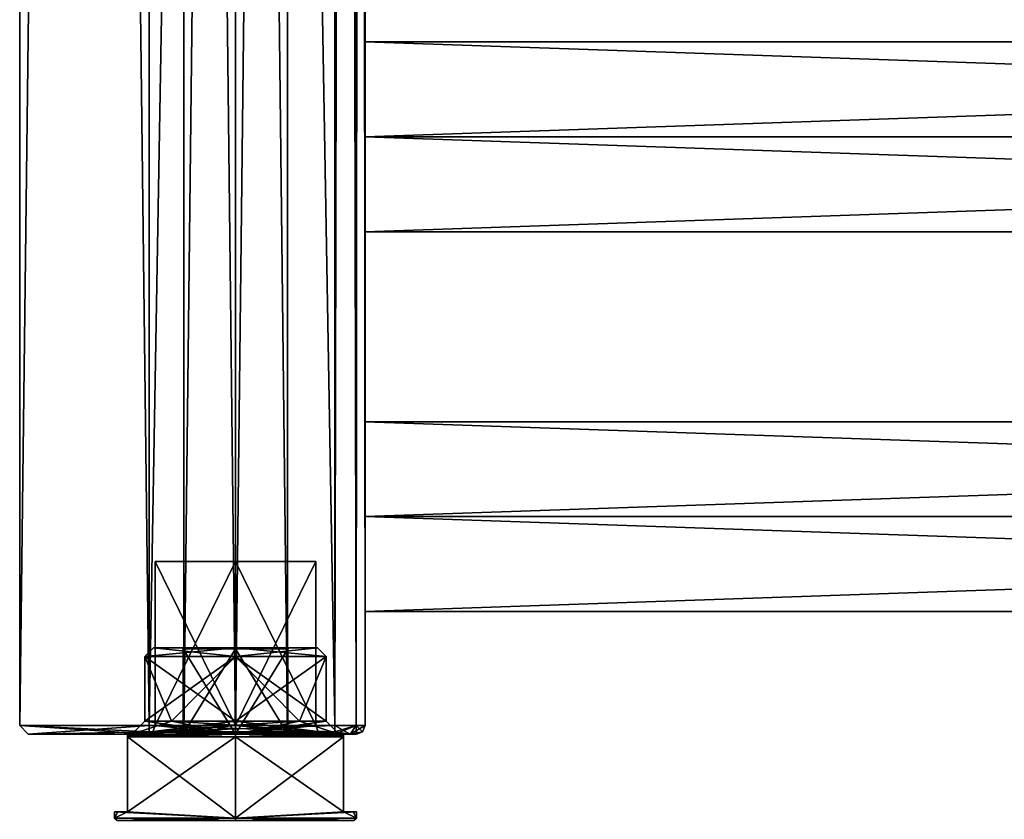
# Model space of a CAD drawing. Extents: x -200 to 200, y -702 to 625.
# Tile 79 of 256: x -200 to -86, y -629 to -536. Entities that reach past the tile are written whole.
import ezdxf

# ---------------------------------------------------------------- set-up
doc = ezdxf.new("R2010")
doc.units = 0
doc.header["$LTSCALE"] = 4.479492
for name, color, linetype in [('5254', 7, 'CONTINUOUS'), ('5255', 7, 'CONTINUOUS'), ('5265', 7, 'CONTINUOUS'), ('5266', 7, 'CONTINUOUS'), ('5267', 7, 'CONTINUOUS'), ('5272', 7, 'CONTINUOUS'), ('5273', 7, 'CONTINUOUS'), ('5274', 7, 'CONTINUOUS'), ('5275', 7, 'CONTINUOUS'), ('5276', 7, 'CONTINUOUS'), ('5277', 7, 'CONTINUOUS'), ('5278', 7, 'CONTINUOUS'), ('5293', 7, 'CONTINUOUS'), ('5294', 7, 'CONTINUOUS'), ('5296', 7, 'CONTINUOUS'), ('5297', 7, 'CONTINUOUS'), ('5320', 7, 'CONTINUOUS'), ('5321', 7, 'CONTINUOUS'), ('5322', 7, 'CONTINUOUS'), ('5323', 7, 'CONTINUOUS'), ('5324', 7, 'CONTINUOUS'), ('5325', 7, 'CONTINUOUS'), ('5326', 7, 'CONTINUOUS'), ('5327', 7, 'CONTINUOUS'), ('863', 7, 'CONTINUOUS'), ('864', 7, 'CONTINUOUS'), ('865', 7, 'CONTINUOUS'), ('866', 7, 'CONTINUOUS'), ('867', 7, 'CONTINUOUS'), ('868', 7, 'CONTINUOUS'), ('905', 7, 'CONTINUOUS'), ('906', 7, 'CONTINUOUS'), ('908', 7, 'CONTINUOUS'), ('909', 7, 'CONTINUOUS'), ('910', 7, 'CONTINUOUS'), ('914', 7, 'CONTINUOUS'), ('915', 7, 'CONTINUOUS'), ('916', 7, 'CONTINUOUS'), ('920', 7, 'CONTINUOUS'), ('921', 7, 'CONTINUOUS'), ('922', 7, 'CONTINUOUS'), ('943', 7, 'CONTINUOUS'), ('944', 7, 'CONTINUOUS'), ('945', 7, 'CONTINUOUS'), ('949', 7, 'CONTINUOUS'), ('950', 7, 'CONTINUOUS')]:
    doc.layers.add(name, color=color, linetype=linetype)

msp = doc.modelspace()

# ---------------------------------------------------------------- linework, layer by layer
at = {"layer": '5254', "linetype": 'CONTINUOUS'}
for points in [[(-185.5, -617.7), (-175, -610.2, -10.5), (-182.42, -617.7, -7.42), (-185.5, -617.7)], [(-185.5, -610.2), (-175, -610.2, -10.5), (-185.5, -617.7), (-185.5, -610.2)], [(-182.42, -617.7, -7.42), (-175, -610.2, -10.5), (-175, -617.7, -10.5), (-182.42, -617.7, -7.42)], [(-175, -617.7, -10.5), (-164.5, -610.2), (-167.58, -617.7, -7.42), (-175, -617.7, -10.5)], [(-175, -610.2, -10.5), (-164.5, -610.2), (-175, -617.7, -10.5), (-175, -610.2, -10.5)], [(-164.5, -610.2), (-164.5, -617.7), (-167.58, -617.7, -7.42), (-164.5, -610.2)]]:
    msp.add_3dface(points, dxfattribs=at)
at = {"layer": '5255', "linetype": 'CONTINUOUS'}
for points in [[(-175, -609.2, -6.15), (-184.5, -609.2), (-181.15, -609.2, 0), (-175, -609.2, -6.15)], [(-184.5, -609.2), (-175, -609.2, 9.5), (-181.15, -609.2, 0), (-184.5, -609.2)], [(-175, -609.2, -9.5), (-184.5, -609.2), (-175, -609.2, -6.15), (-175, -609.2, -9.5)], [(-181.15, -609.2, 0), (-175, -609.2, 9.5), (-175, -609.2, 6.15), (-181.15, -609.2, 0)], [(-175, -609.2, 6.15), (-165.5, -609.2), (-168.85, -609.2, 0), (-175, -609.2, 6.15)], [(-175, -609.2, 9.5), (-165.5, -609.2), (-175, -609.2, 6.15), (-175, -609.2, 9.5)], [(-165.5, -609.2), (-175, -609.2, -9.5), (-168.85, -609.2, 0), (-165.5, -609.2)], [(-175, -609.2, -9.5), (-175, -609.2, -6.15), (-168.85, -609.2, 0), (-175, -609.2, -9.5)]]:
    msp.add_3dface(points, dxfattribs=at)
at = {"layer": '5265', "linetype": 'CONTINUOUS'}
for points in [[(-175, -628.9, -14), (-187.5, -628.2, -6.3), (-175, -619.5, -14), (-175, -628.9, -14)], [(-175, -619.5, -14), (-187.5, -628.2, -6.3), (-187.5, -619.5, -6.3), (-175, -619.5, -14)], [(-162.5, -619.5, -6.3), (-175, -628.9, -14), (-175, -619.5, -14), (-162.5, -619.5, -6.3)], [(-162.5, -628.2, -6.3), (-175, -628.9, -14), (-162.5, -619.5, -6.3), (-162.5, -628.2, -6.3)], [(-188.62, -628.2, -3.24), (-187.5, -628.2, -6.3), (-189, -628.9), (-188.62, -628.2, -3.24)], [(-189, -628.9), (-187.5, -628.2, -6.3), (-175, -628.9, -14), (-189, -628.9)], [(-189, -628.2), (-188.62, -628.2, -3.24), (-189, -628.9), (-189, -628.2)], [(-161, -628.9), (-175, -628.9, -14), (-161, -628.2), (-161, -628.9)], [(-161, -628.2), (-175, -628.9, -14), (-161.38, -628.2, -3.24), (-161, -628.2)], [(-161.38, -628.2, -3.24), (-175, -628.9, -14), (-162.5, -628.2, -6.3), (-161.38, -628.2, -3.24)]]:
    msp.add_3dface(points, dxfattribs=at)
at = {"layer": '5266', "linetype": 'CONTINUOUS'}
for points in [[(-175, -619.2, 13.7), (-175, -619.2, 12), (-187.5, -619.2, 5.61), (-175, -619.2, 13.7)], [(-175, -619.2, 12), (-187, -619.2), (-187.5, -619.2, 5.61), (-175, -619.2, 12)], [(-187, -619.2), (-175, -619.2, -12), (-187.5, -619.2, -5.61), (-187, -619.2)], [(-187.5, -619.2, -5.61), (-175, -619.2, -12), (-175, -619.2, -13.7), (-187.5, -619.2, -5.61)], [(-187.5, -619.2, 5.61), (-187, -619.2), (-187.5, -619.2, -5.61), (-187.5, -619.2, 5.61)], [(-175, -619.2, -12), (-163, -619.2), (-162.5, -619.2, -5.61), (-175, -619.2, -12)], [(-162.5, -619.2, 5.61), (-175, -619.2, 12), (-175, -619.2, 13.7), (-162.5, -619.2, 5.61)], [(-163, -619.2), (-175, -619.2, 12), (-162.5, -619.2, 5.61), (-163, -619.2)], [(-175, -619.2, -13.7), (-175, -619.2, -12), (-162.5, -619.2, -5.61), (-175, -619.2, -13.7)], [(-163, -619.2), (-162.5, -619.2, 5.61), (-162.5, -619.2, -5.61), (-163, -619.2)]]:
    msp.add_3dface(points, dxfattribs=at)
at = {"layer": '5267', "linetype": 'CONTINUOUS'}
for points in [[(-185.5, -610.2), (-185.5, -617.7), (-182.42, -617.7, 7.42), (-185.5, -610.2)], [(-185.5, -610.2), (-175, -617.7, 10.5), (-175, -610.2, 10.5), (-185.5, -610.2)], [(-175, -617.7, 10.5), (-185.5, -610.2), (-182.42, -617.7, 7.42), (-175, -617.7, 10.5)], [(-164.5, -617.7), (-164.5, -610.2), (-175, -610.2, 10.5), (-164.5, -617.7)], [(-175, -617.7, 10.5), (-167.58, -617.7, 7.42), (-175, -610.2, 10.5), (-175, -617.7, 10.5)], [(-167.58, -617.7, 7.42), (-164.5, -617.7), (-175, -610.2, 10.5), (-167.58, -617.7, 7.42)]]:
    msp.add_3dface(points, dxfattribs=at)
at = {"layer": '5272', "linetype": 'CONTINUOUS'}
for points in [[(-187.5, -619.5, 6.3), (-175, -628.9, 14), (-175, -619.5, 14), (-187.5, -619.5, 6.3)], [(-187.5, -628.2, 6.3), (-175, -628.9, 14), (-187.5, -619.5, 6.3), (-187.5, -628.2, 6.3)], [(-175, -628.9, 14), (-162.5, -628.2, 6.3), (-175, -619.5, 14), (-175, -628.9, 14)], [(-175, -619.5, 14), (-162.5, -628.2, 6.3), (-162.5, -619.5, 6.3), (-175, -619.5, 14)], [(-189, -628.2), (-189, -628.9), (-175, -628.9, 14), (-189, -628.2)], [(-189, -628.2), (-175, -628.9, 14), (-188.62, -628.2, 3.24), (-189, -628.2)], [(-188.62, -628.2, 3.24), (-175, -628.9, 14), (-187.5, -628.2, 6.3), (-188.62, -628.2, 3.24)], [(-161, -628.9), (-162.5, -628.2, 6.3), (-175, -628.9, 14), (-161, -628.9)], [(-162.5, -628.2, 6.3), (-161, -628.9), (-161.38, -628.2, 3.24), (-162.5, -628.2, 6.3)], [(-161, -628.9), (-161, -628.2), (-161.38, -628.2, 3.24), (-161, -628.9)]]:
    msp.add_3dface(points, dxfattribs=at)
at = {"layer": '5273', "linetype": 'CONTINUOUS'}
for points in [[(-175, -610.2, -10.5), (-185.5, -610.2), (-175, -609.2, -9.5), (-175, -610.2, -10.5)], [(-185.5, -610.2), (-184.5, -609.2), (-175, -609.2, -9.5), (-185.5, -610.2)], [(-175, -610.2, -10.5), (-175, -609.2, -9.5), (-165.5, -609.2), (-175, -610.2, -10.5)], [(-164.5, -610.2), (-175, -610.2, -10.5), (-165.5, -609.2), (-164.5, -610.2)]]:
    msp.add_3dface(points, dxfattribs=at)
at = {"layer": '5274', "linetype": 'CONTINUOUS'}
for points in [[(-184.5, -609.2), (-185.5, -610.2), (-175, -610.2, 10.5), (-184.5, -609.2)], [(-175, -609.2, 9.5), (-184.5, -609.2), (-175, -610.2, 10.5), (-175, -609.2, 9.5)], [(-164.5, -610.2), (-175, -609.2, 9.5), (-175, -610.2, 10.5), (-164.5, -610.2)], [(-164.5, -610.2), (-165.5, -609.2), (-175, -609.2, 9.5), (-164.5, -610.2)]]:
    msp.add_3dface(points, dxfattribs=at)
at = {"layer": '5275', "linetype": 'CONTINUOUS'}
for points in [[(-187.5, -619.2, -5.61), (-175, -619.2, -13.7), (-187.5, -619.35, -5.95), (-187.5, -619.2, -5.61)], [(-175, -619.5, -14), (-187.5, -619.5, -6.3), (-175, -619.2, -13.7), (-175, -619.5, -14)], [(-175, -619.2, -13.7), (-187.5, -619.5, -6.3), (-187.5, -619.35, -5.95), (-175, -619.2, -13.7)], [(-175, -619.5, -14), (-175, -619.2, -13.7), (-162.5, -619.2, -5.61), (-175, -619.5, -14)], [(-175, -619.5, -14), (-162.5, -619.2, -5.61), (-162.5, -619.35, -5.95), (-175, -619.5, -14)], [(-162.5, -619.5, -6.3), (-175, -619.5, -14), (-162.5, -619.35, -5.95), (-162.5, -619.5, -6.3)]]:
    msp.add_3dface(points, dxfattribs=at)
at = {"layer": '5276', "linetype": 'CONTINUOUS'}
for points in [[(-175, -619.5, 14), (-187.5, -619.2, 5.61), (-187.5, -619.35, 5.95), (-175, -619.5, 14)], [(-175, -619.2, 13.7), (-187.5, -619.2, 5.61), (-175, -619.5, 14), (-175, -619.2, 13.7)], [(-162.5, -619.2, 5.61), (-175, -619.2, 13.7), (-162.5, -619.35, 5.95), (-162.5, -619.2, 5.61)], [(-175, -619.2, 13.7), (-162.5, -619.5, 6.3), (-162.5, -619.35, 5.95), (-175, -619.2, 13.7)], [(-175, -619.2, 13.7), (-175, -619.5, 14), (-162.5, -619.5, 6.3), (-175, -619.2, 13.7)], [(-187.5, -619.5, 6.3), (-175, -619.5, 14), (-187.5, -619.35, 5.95), (-187.5, -619.5, 6.3)]]:
    msp.add_3dface(points, dxfattribs=at)
at = {"layer": '5277', "linetype": 'CONTINUOUS'}
for points in [[(-189, -628.9), (-175, -628.9, -14), (-188.7, -629.2), (-189, -628.9)], [(-188.7, -629.2), (-175, -628.9, -14), (-175, -629.2, -13.7), (-188.7, -629.2)], [(-175, -628.9, -14), (-161, -628.9), (-175, -629.2, -13.7), (-175, -628.9, -14)], [(-161, -628.9), (-161.3, -629.2), (-175, -629.2, -13.7), (-161, -628.9)]]:
    msp.add_3dface(points, dxfattribs=at)
at = {"layer": '5278', "linetype": 'CONTINUOUS'}
for points in [[(-189, -628.9), (-188.7, -629.2), (-175, -629.2, 13.7), (-189, -628.9)], [(-175, -628.9, 14), (-189, -628.9), (-175, -629.2, 13.7), (-175, -628.9, 14)], [(-161, -628.9), (-175, -628.9, 14), (-161.3, -629.2), (-161, -628.9)], [(-175, -628.9, 14), (-175, -629.2, 13.7), (-161.3, -629.2), (-175, -628.9, 14)]]:
    msp.add_3dface(points, dxfattribs=at)
at = {"layer": '5293', "linetype": 'CONTINUOUS'}
for points in [[(-167.58, -617.7, -7.42), (-175, -619.2, -12), (-175, -618.14, -11.56), (-167.58, -617.7, -7.42)], [(-175, -617.7, -10.5), (-167.58, -617.7, -7.42), (-175, -618.14, -11.56), (-175, -617.7, -10.5)], [(-175, -617.7, 10.5), (-163, -619.2), (-167.58, -617.7, 7.42), (-175, -617.7, 10.5)], [(-175, -618.14, 11.56), (-163, -619.2), (-175, -617.7, 10.5), (-175, -618.14, 11.56)], [(-167.58, -617.7, -7.42), (-164.5, -617.7), (-175, -619.2, -12), (-167.58, -617.7, -7.42)], [(-164.5, -617.7), (-163, -619.2), (-175, -619.2, -12), (-164.5, -617.7)], [(-163, -619.2), (-164.5, -617.7), (-167.58, -617.7, 7.42), (-163, -619.2)], [(-175, -619.2, 12), (-163, -619.2), (-175, -618.14, 11.56), (-175, -619.2, 12)]]:
    msp.add_3dface(points, dxfattribs=at)
at = {"layer": '5294', "linetype": 'CONTINUOUS'}
for points in [[(-185.5, -617.7), (-182.42, -617.7, -7.42), (-187, -619.2), (-185.5, -617.7)], [(-175, -619.2, 12), (-185.5, -617.7), (-187, -619.2), (-175, -619.2, 12)], [(-187, -619.2), (-175, -617.7, -10.5), (-175, -618.14, -11.56), (-187, -619.2)], [(-182.42, -617.7, -7.42), (-175, -617.7, -10.5), (-187, -619.2), (-182.42, -617.7, -7.42)], [(-185.5, -617.7), (-175, -619.2, 12), (-182.42, -617.7, 7.42), (-185.5, -617.7)], [(-175, -618.14, 11.56), (-175, -617.7, 10.5), (-182.42, -617.7, 7.42), (-175, -618.14, 11.56)], [(-175, -619.2, 12), (-175, -618.14, 11.56), (-182.42, -617.7, 7.42), (-175, -619.2, 12)], [(-175, -619.2, -12), (-187, -619.2), (-175, -618.14, -11.56), (-175, -619.2, -12)]]:
    msp.add_3dface(points, dxfattribs=at)
at = {"layer": '5296', "linetype": 'CONTINUOUS'}
for points in [[(-175, -94.2, 6), (-169, -619.2), (-169, -94.2), (-175, -94.2, 6)], [(-175, -619.2, -6), (-175, -94.2, -6), (-169, -94.2), (-175, -619.2, -6)], [(-169, -619.2), (-175, -619.2, -6), (-169, -94.2), (-169, -619.2)], [(-175, -619.2, 6), (-169, -619.2), (-175, -94.2, 6), (-175, -619.2, 6)]]:
    msp.add_3dface(points, dxfattribs=at)
at = {"layer": '5297', "linetype": 'CONTINUOUS'}
for points in [[(-175, -619.2, -6), (-181, -619.2), (-175, -94.2, -6), (-175, -619.2, -6)], [(-181, -619.2), (-181, -94.2), (-175, -94.2, -6), (-181, -619.2)], [(-181, -619.2), (-175, -619.2, 6), (-181, -94.2), (-181, -619.2)], [(-175, -619.2, 6), (-175, -94.2, 6), (-181, -94.2), (-175, -619.2, 6)]]:
    msp.add_3dface(points, dxfattribs=at)
at = {"layer": '5320', "linetype": 'CONTINUOUS'}
for points in [[(-188.62, -628.2, -3.24), (-189, -628.2), (-188.62, -628.2, 3.24), (-188.62, -628.2, -3.24)], [(-187.5, -628.2, -6.3), (-188.62, -628.2, -3.24), (-187.5, -628.2, 6.3), (-187.5, -628.2, -6.3)], [(-188.62, -628.2, -3.24), (-188.62, -628.2, 3.24), (-187.5, -628.2, 6.3), (-188.62, -628.2, -3.24)], [(-162.5, -628.2, -6.3), (-162.5, -628.2, 6.3), (-161.38, -628.2, 3.24), (-162.5, -628.2, -6.3)], [(-161.38, -628.2, -3.24), (-162.5, -628.2, -6.3), (-161.38, -628.2, 3.24), (-161.38, -628.2, -3.24)], [(-161, -628.2), (-161.38, -628.2, -3.24), (-161.38, -628.2, 3.24), (-161, -628.2)]]:
    msp.add_3dface(points, dxfattribs=at)
at = {"layer": '5321', "linetype": 'CONTINUOUS'}
for points in [[(-162.5, -619.2, 5.61), (-162.5, -628.2, -6.3), (-162.5, -619.2, -5.61), (-162.5, -619.2, 5.61)], [(-162.5, -628.2, -6.3), (-162.5, -619.2, 5.61), (-162.5, -619.35, 5.95), (-162.5, -628.2, -6.3)], [(-162.5, -619.2, -5.61), (-162.5, -628.2, -6.3), (-162.5, -619.35, -5.95), (-162.5, -619.2, -5.61)], [(-162.5, -628.2, -6.3), (-162.5, -619.5, -6.3), (-162.5, -619.35, -5.95), (-162.5, -628.2, -6.3)], [(-162.5, -619.5, 6.3), (-162.5, -628.2, -6.3), (-162.5, -619.35, 5.95), (-162.5, -619.5, 6.3)], [(-162.5, -628.2, 6.3), (-162.5, -628.2, -6.3), (-162.5, -619.5, 6.3), (-162.5, -628.2, 6.3)]]:
    msp.add_3dface(points, dxfattribs=at)
at = {"layer": '5322', "linetype": 'CONTINUOUS'}
for points in [[(-187.5, -619.2, 5.61), (-187.5, -619.2, -5.61), (-187.5, -628.2, 6.3), (-187.5, -619.2, 5.61)], [(-187.5, -619.2, 5.61), (-187.5, -628.2, 6.3), (-187.5, -619.35, 5.95), (-187.5, -619.2, 5.61)], [(-187.5, -628.2, 6.3), (-187.5, -619.2, -5.61), (-187.5, -619.35, -5.95), (-187.5, -628.2, 6.3)], [(-187.5, -619.5, -6.3), (-187.5, -628.2, 6.3), (-187.5, -619.35, -5.95), (-187.5, -619.5, -6.3)], [(-187.5, -628.2, 6.3), (-187.5, -619.5, 6.3), (-187.5, -619.35, 5.95), (-187.5, -628.2, 6.3)], [(-187.5, -619.5, -6.3), (-187.5, -628.2, -6.3), (-187.5, -628.2, 6.3), (-187.5, -619.5, -6.3)]]:
    msp.add_3dface(points, dxfattribs=at)
at = {"layer": '5323', "linetype": 'CONTINUOUS'}
for points in [[(-175, -619.2, -6), (-181.05, -619.2), (-181, -619.2), (-175, -619.2, -6)], [(-175, -619.2, -6.05), (-181.05, -619.2), (-175, -619.2, -6), (-175, -619.2, -6.05)], [(-181.05, -619.2), (-175, -619.2, 6.05), (-181, -619.2), (-181.05, -619.2)], [(-175, -619.2, 6.05), (-175, -619.2, 6), (-181, -619.2), (-175, -619.2, 6.05)], [(-175, -619.2, 6), (-168.95, -619.2), (-169, -619.2), (-175, -619.2, 6)], [(-169, -619.2), (-175, -619.2, -6.05), (-175, -619.2, -6), (-169, -619.2)], [(-168.95, -619.2), (-175, -619.2, -6.05), (-169, -619.2), (-168.95, -619.2)], [(-175, -619.2, 6.05), (-168.95, -619.2), (-175, -619.2, 6), (-175, -619.2, 6.05)]]:
    msp.add_3dface(points, dxfattribs=at)
at = {"layer": '5324', "linetype": 'CONTINUOUS'}
for points in [[(-181.05, -619.2), (-175, -619.2, -6.05), (-181.05, -609.3, 0), (-181.05, -619.2)], [(-175, -619.2, 6.05), (-181.05, -619.2), (-175, -609.3, 6.05), (-175, -619.2, 6.05)], [(-181.05, -609.3, 0), (-175, -619.2, -6.05), (-175, -609.3, -6.05), (-181.05, -609.3, 0)], [(-175, -609.3, 6.05), (-181.05, -619.2), (-181.05, -609.3, 0), (-175, -609.3, 6.05)]]:
    msp.add_3dface(points, dxfattribs=at)
at = {"layer": '5325', "linetype": 'CONTINUOUS'}
for points in [[(-175, -619.2, 6.05), (-175, -609.3, 6.05), (-168.95, -609.3, 0), (-175, -619.2, 6.05)], [(-168.95, -619.2), (-175, -619.2, 6.05), (-168.95, -609.3, 0), (-168.95, -619.2)], [(-175, -619.2, -6.05), (-168.95, -619.2), (-175, -609.3, -6.05), (-175, -619.2, -6.05)], [(-175, -609.3, -6.05), (-168.95, -619.2), (-168.95, -609.3, 0), (-175, -609.3, -6.05)]]:
    msp.add_3dface(points, dxfattribs=at)
at = {"layer": '5326', "linetype": 'CONTINUOUS'}
for points in [[(-181.15, -609.2, 0), (-175, -609.2, 6.15), (-181.05, -609.3, 0), (-181.15, -609.2, 0)], [(-175, -609.2, -6.15), (-181.15, -609.2, 0), (-175, -609.3, -6.05), (-175, -609.2, -6.15)], [(-181.15, -609.2, 0), (-181.05, -609.3, 0), (-175, -609.3, -6.05), (-181.15, -609.2, 0)], [(-175, -609.2, 6.15), (-175, -609.3, 6.05), (-181.05, -609.3, 0), (-175, -609.2, 6.15)]]:
    msp.add_3dface(points, dxfattribs=at)
at = {"layer": '5327', "linetype": 'CONTINUOUS'}
for points in [[(-175, -609.2, -6.15), (-175, -609.3, -6.05), (-168.95, -609.3, 0), (-175, -609.2, -6.15)], [(-168.85, -609.2, 0), (-175, -609.2, -6.15), (-168.95, -609.3, 0), (-168.85, -609.2, 0)], [(-175, -609.2, 6.15), (-168.85, -609.2, 0), (-175, -609.3, 6.05), (-175, -609.2, 6.15)], [(-175, -609.3, 6.05), (-168.85, -609.2, 0), (-168.95, -609.3, 0), (-175, -609.3, 6.05)]]:
    msp.add_3dface(points, dxfattribs=at)
at = {"layer": '863', "color": 7, "linetype": 'CONTINUOUS'}
for points in [[(-163.5, -618.2, -15), (-185, 618.2, -15), (-163.5, 618.2, -15), (-163.5, -618.2, -15)], [(-185, -618.2, -15), (-185, 618.2, -15), (-163.5, -618.2, -15), (-185, -618.2, -15)]]:
    msp.add_3dface(points, dxfattribs=at)
at = {"layer": '864', "color": 7, "linetype": 'CONTINUOUS'}
for points in [[(-185, -618.2, 15), (-163.5, 618.2, 15), (-185, 618.2, 15), (-185, -618.2, 15)], [(-163.5, -618.2, 15), (-163.5, 618.2, 15), (-185, -618.2, 15), (-163.5, -618.2, 15)]]:
    msp.add_3dface(points, dxfattribs=at)
at = {"layer": '865', "color": 7, "linetype": 'CONTINUOUS'}
for points in [[(160, -583), (-160, -583), (-160, -594, 11), (160, -583)], [(160, -594, 11), (160, -583), (-160, -594, 11), (160, -594, 11)], [(160, -594, -11), (-160, -594, -11), (-160, -583), (160, -594, -11)], [(160, -583), (160, -594, -11), (-160, -583), (160, -583)]]:
    msp.add_3dface(points, dxfattribs=at)
at = {"layer": '866', "color": 7, "linetype": 'CONTINUOUS'}
for points in [[(160, -605), (160, -594, 11), (-160, -605), (160, -605)], [(-160, -594, -11), (160, -605), (-160, -605), (-160, -594, -11)], [(160, -594, 11), (-160, -594, 11), (-160, -605), (160, -594, 11)], [(160, -594, -11), (160, -605), (-160, -594, -11), (160, -594, -11)]]:
    msp.add_3dface(points, dxfattribs=at)
at = {"layer": '867', "color": 7, "linetype": 'CONTINUOUS'}
for points in [[(160, -539), (-160, -539), (-160, -550, 11), (160, -539)], [(160, -550, 11), (160, -539), (-160, -550, 11), (160, -550, 11)], [(160, -550, -11), (-160, -550, -11), (-160, -539), (160, -550, -11)], [(160, -539), (160, -550, -11), (-160, -539), (160, -539)]]:
    msp.add_3dface(points, dxfattribs=at)
at = {"layer": '868', "color": 7, "linetype": 'CONTINUOUS'}
for points in [[(160, -561), (160, -550, 11), (-160, -561), (160, -561)], [(-160, -550, -11), (160, -561), (-160, -561), (-160, -550, -11)], [(160, -550, 11), (-160, -550, 11), (-160, -561), (160, -550, 11)], [(160, -550, -11), (160, -561), (-160, -550, -11), (160, -550, -11)]]:
    msp.add_3dface(points, dxfattribs=at)
at = {"layer": '905', "color": 7, "linetype": 'CONTINUOUS'}
for points in [[(-185, -619.2, 14), (-199, -619.2, 0), (-185.3, -619.2), (-185, -619.2, 14)], [(-199, -619.2, 0), (-185, -619.2, -14), (-185.3, -619.2), (-199, -619.2, 0)], [(-185, -619.2, 14), (-185.3, -619.2), (-175, -619.2, 10.3), (-185, -619.2, 14)], [(-185.3, -619.2), (-185, -619.2, -14), (-175, -619.2, -10.3), (-185.3, -619.2)], [(-163.5, -619.2, 14), (-185, -619.2, 14), (-175, -619.2, 10.3), (-163.5, -619.2, 14)], [(-185, -619.2, -14), (-163.5, -619.2, -14), (-175, -619.2, -10.3), (-185, -619.2, -14)], [(-175, -619.2, -10.3), (-163.5, -619.2, -14), (-164.7, -619.2), (-175, -619.2, -10.3)], [(-164.7, -619.2), (-163.5, -619.2, 14), (-175, -619.2, 10.3), (-164.7, -619.2)], [(-163.5, -619.2, -14), (-163.5, -619.2, 14), (-164.7, -619.2), (-163.5, -619.2, -14)], [(-161.73, -619.2, 13.27), (-163.5, -619.2, 14), (-161.73, -619.2, -13.27), (-161.73, -619.2, 13.27)], [(-161.73, -619.2, -13.27), (-163.5, -619.2, 14), (-163.5, -619.2, -14), (-161.73, -619.2, -13.27)], [(-161, -619.2, 11.5), (-161.73, -619.2, 13.27), (-161, -619.2, -11.5), (-161, -619.2, 11.5)], [(-161, -619.2, -11.5), (-161.73, -619.2, 13.27), (-161.73, -619.2, -13.27), (-161, -619.2, -11.5)]]:
    msp.add_3dface(points, dxfattribs=at)
at = {"layer": '906', "color": 7, "linetype": 'CONTINUOUS'}
for points in [[(-160, 618.2, -11.5), (-160, -22, -11), (-160, -618.2, -11.5), (-160, 618.2, -11.5)], [(-160, -618.2, 11.5), (-160, 22, 11), (-160, 618.2, 11.5), (-160, -618.2, 11.5)], [(-160, -618.2, 11.5), (-160, -22, 11), (-160, 22, 11), (-160, -618.2, 11.5)], [(-160, -618.2, 11.5), (-160, -66, 11), (-160, -22, 11), (-160, -618.2, 11.5)], [(-160, -66, -11), (-160, -618.2, -11.5), (-160, -22, -11), (-160, -66, -11)], [(-160, -66, 11), (-160, -618.2, 11.5), (-160, -198, 11), (-160, -66, 11)], [(-160, -198, -11), (-160, -618.2, -11.5), (-160, -66, -11), (-160, -198, -11)], [(-160, -618.2, 11.5), (-160, -242, 11), (-160, -198, 11), (-160, -618.2, 11.5)], [(-160, -242, -11), (-160, -618.2, -11.5), (-160, -198, -11), (-160, -242, -11)], [(-160, -618.2, 11.5), (-160, -286, 11), (-160, -242, 11), (-160, -618.2, 11.5)], [(-160, -286, -11), (-160, -618.2, -11.5), (-160, -242, -11), (-160, -286, -11)], [(-160, -618.2, 11.5), (-160, -330, 11), (-160, -286, 11), (-160, -618.2, 11.5)], [(-160, -330, -11), (-160, -618.2, -11.5), (-160, -286, -11), (-160, -330, -11)], [(-160, -618.2, 11.5), (-160, -462, 11), (-160, -330, 11), (-160, -618.2, 11.5)], [(-160, -462, -11), (-160, -618.2, -11.5), (-160, -330, -11), (-160, -462, -11)], [(-160, -618.2, 11.5), (-160, -506, 11), (-160, -462, 11), (-160, -618.2, 11.5)], [(-160, -506, -11), (-160, -618.2, -11.5), (-160, -462, -11), (-160, -506, -11)], [(-160, -539), (-160, -550, -11), (-160, -506, -11), (-160, -539)], [(-160, -539), (-160, -506, -11), (-160, -517), (-160, -539)], [(-160, -506, 11), (-160, -550, 11), (-160, -517), (-160, -506, 11)], [(-160, -550, -11), (-160, -618.2, -11.5), (-160, -506, -11), (-160, -550, -11)], [(-160, -618.2, 11.5), (-160, -550, 11), (-160, -506, 11), (-160, -618.2, 11.5)], [(-160, -550, 11), (-160, -539), (-160, -517), (-160, -550, 11)], [(-160, -583), (-160, -594, -11), (-160, -550, -11), (-160, -583)], [(-160, -583), (-160, -550, -11), (-160, -561), (-160, -583)], [(-160, -550, 11), (-160, -594, 11), (-160, -561), (-160, -550, 11)], [(-160, -594, -11), (-160, -618.2, -11.5), (-160, -550, -11), (-160, -594, -11)], [(-160, -618.2, 11.5), (-160, -594, 11), (-160, -550, 11), (-160, -618.2, 11.5)], [(-160, -594, 11), (-160, -583), (-160, -561), (-160, -594, 11)], [(-160, -618.2, 11.5), (-160, -618.2, -11.5), (-160, -594, -11), (-160, -618.2, 11.5)], [(-160, -594, 11), (-160, -618.2, 11.5), (-160, -605), (-160, -594, 11)], [(-160, -618.2, 11.5), (-160, -594, -11), (-160, -605), (-160, -618.2, 11.5)]]:
    msp.add_3dface(points, dxfattribs=at)
at = {"layer": '908', "color": 7, "linetype": 'CONTINUOUS'}
for points in [[(-200, -618.2), (-185, -618.2, 15), (-200, 618.2), (-200, -618.2)], [(-185, 618.2, -15), (-185, -618.2, -15), (-200, -618.2), (-185, 618.2, -15)], [(-185, -618.2, 15), (-185, 618.2, 15), (-200, 618.2), (-185, -618.2, 15)], [(-185, 618.2, -15), (-200, -618.2), (-200, 618.2), (-185, 618.2, -15)]]:
    msp.add_3dface(points, dxfattribs=at)
at = {"layer": '909', "color": 7, "linetype": 'CONTINUOUS'}
for points in [[(-163.5, 618.2, 15), (-163.5, -618.2, 15), (-161.03, -618.2, 13.97), (-163.5, 618.2, 15)], [(-163.5, 618.2, 15), (-161.03, -618.2, 13.97), (-161.03, 618.2, 13.97), (-163.5, 618.2, 15)], [(-160, -618.2, 11.5), (-160, 618.2, 11.5), (-161.03, 618.2, 13.97), (-160, -618.2, 11.5)], [(-161.03, -618.2, 13.97), (-160, -618.2, 11.5), (-161.03, 618.2, 13.97), (-161.03, -618.2, 13.97)]]:
    msp.add_3dface(points, dxfattribs=at)
at = {"layer": '910', "color": 7, "linetype": 'CONTINUOUS'}
for points in [[(-163.5, -618.2, -15), (-163.5, 618.2, -15), (-161.03, 618.2, -13.97), (-163.5, -618.2, -15)], [(-161.03, -618.2, -13.97), (-163.5, -618.2, -15), (-161.03, 618.2, -13.97), (-161.03, -618.2, -13.97)], [(-160, 618.2, -11.5), (-161.03, -618.2, -13.97), (-161.03, 618.2, -13.97), (-160, 618.2, -11.5)], [(-160, 618.2, -11.5), (-160, -618.2, -11.5), (-161.03, -618.2, -13.97), (-160, 618.2, -11.5)]]:
    msp.add_3dface(points, dxfattribs=at)
at = {"layer": '914', "color": 7, "linetype": 'CONTINUOUS'}
for points in [[(-185, -618.2, -15), (-163.5, -618.2, -15), (-163.5, -618.91, -14.71), (-185, -618.2, -15)], [(-185, -618.91, -14.71), (-185, -618.2, -15), (-163.5, -618.91, -14.71), (-185, -618.91, -14.71)], [(-163.5, -619.2, -14), (-185, -619.2, -14), (-185, -618.91, -14.71), (-163.5, -619.2, -14)], [(-163.5, -619.2, -14), (-185, -618.91, -14.71), (-163.5, -618.91, -14.71), (-163.5, -619.2, -14)]]:
    msp.add_3dface(points, dxfattribs=at)
at = {"layer": '915', "color": 7, "linetype": 'CONTINUOUS'}
for points in [[(-185, -618.2, 15), (-200, -618.2), (-185, -618.91, 14.71), (-185, -618.2, 15)], [(-185, -618.2, -15), (-199, -619.2, 0), (-200, -618.2), (-185, -618.2, -15)], [(-199, -619.2, 0), (-185, -619.2, 14), (-200, -618.2), (-199, -619.2, 0)], [(-200, -618.2), (-185, -619.2, 14), (-185, -618.91, 14.71), (-200, -618.2)], [(-199, -619.2, 0), (-185, -618.2, -15), (-185, -618.91, -14.71), (-199, -619.2, 0)], [(-185, -619.2, -14), (-199, -619.2, 0), (-185, -618.91, -14.71), (-185, -619.2, -14)]]:
    msp.add_3dface(points, dxfattribs=at)
at = {"layer": '916', "color": 7, "linetype": 'CONTINUOUS'}
for points in [[(-163.5, -618.2, 15), (-185, -618.91, 14.71), (-163.5, -618.91, 14.71), (-163.5, -618.2, 15)], [(-163.5, -618.2, 15), (-185, -618.2, 15), (-185, -618.91, 14.71), (-163.5, -618.2, 15)], [(-185, -619.2, 14), (-163.5, -619.2, 14), (-163.5, -618.91, 14.71), (-185, -619.2, 14)], [(-185, -618.91, 14.71), (-185, -619.2, 14), (-163.5, -618.91, 14.71), (-185, -618.91, 14.71)]]:
    msp.add_3dface(points, dxfattribs=at)
at = {"layer": '920', "color": 7, "linetype": 'CONTINUOUS'}
for points in [[(-161, -619.2, 11.5), (-161, -619.2, -11.5), (-160.29, -618.91, -11.5), (-161, -619.2, 11.5)], [(-161, -619.2, 11.5), (-160.29, -618.91, -11.5), (-160.29, -618.91, 11.5), (-161, -619.2, 11.5)], [(-160.29, -618.91, -11.5), (-160, -618.2, -11.5), (-160.29, -618.91, 11.5), (-160.29, -618.91, -11.5)], [(-160, -618.2, -11.5), (-160, -618.2, 11.5), (-160.29, -618.91, 11.5), (-160, -618.2, -11.5)]]:
    msp.add_3dface(points, dxfattribs=at)
at = {"layer": '921', "color": 7, "linetype": 'CONTINUOUS'}
for points in [[(-161.73, -619.2, -13.27), (-163.5, -619.2, -14), (-161.03, -618.2, -13.97), (-161.73, -619.2, -13.27)], [(-163.5, -619.2, -14), (-163.5, -618.91, -14.71), (-161.03, -618.2, -13.97), (-163.5, -619.2, -14)], [(-163.5, -618.91, -14.71), (-163.5, -618.2, -15), (-161.03, -618.2, -13.97), (-163.5, -618.91, -14.71)], [(-160, -618.2, -11.5), (-161.73, -619.2, -13.27), (-161.03, -618.2, -13.97), (-160, -618.2, -11.5)], [(-161.73, -619.2, -13.27), (-160, -618.2, -11.5), (-160.29, -618.91, -11.5), (-161.73, -619.2, -13.27)], [(-161, -619.2, -11.5), (-161.73, -619.2, -13.27), (-160.29, -618.91, -11.5), (-161, -619.2, -11.5)]]:
    msp.add_3dface(points, dxfattribs=at)
at = {"layer": '922', "color": 7, "linetype": 'CONTINUOUS'}
for points in [[(-161.73, -619.2, 13.27), (-163.5, -618.2, 15), (-163.5, -618.91, 14.71), (-161.73, -619.2, 13.27)], [(-163.5, -618.2, 15), (-161.73, -619.2, 13.27), (-161.03, -618.2, 13.97), (-163.5, -618.2, 15)], [(-163.5, -619.2, 14), (-161.73, -619.2, 13.27), (-163.5, -618.91, 14.71), (-163.5, -619.2, 14)], [(-161.73, -619.2, 13.27), (-161, -619.2, 11.5), (-161.03, -618.2, 13.97), (-161.73, -619.2, 13.27)], [(-161, -619.2, 11.5), (-160.29, -618.91, 11.5), (-161.03, -618.2, 13.97), (-161, -619.2, 11.5)], [(-160.29, -618.91, 11.5), (-160, -618.2, 11.5), (-161.03, -618.2, 13.97), (-160.29, -618.91, 11.5)]]:
    msp.add_3dface(points, dxfattribs=at)
at = {"layer": '943', "color": 7, "linetype": 'CONTINUOUS'}
for points in [[(-184.3, -599.2), (-165.7, -599.2), (-175, -599.2, 9.3), (-184.3, -599.2)], [(-175, -599.2, -9.3), (-165.7, -599.2), (-184.3, -599.2), (-175, -599.2, -9.3)]]:
    msp.add_3dface(points, dxfattribs=at)
at = {"layer": '944', "color": 7, "linetype": 'CONTINUOUS'}
for points in [[(-184.3, -618.2), (-175, -599.2, 9.3), (-175, -618.2, 9.3), (-184.3, -618.2)], [(-184.3, -599.2), (-175, -599.2, 9.3), (-184.3, -618.2), (-184.3, -599.2)], [(-175, -599.2, 9.3), (-165.7, -599.2), (-175, -618.2, 9.3), (-175, -599.2, 9.3)], [(-175, -618.2, 9.3), (-165.7, -599.2), (-165.7, -618.2), (-175, -618.2, 9.3)]]:
    msp.add_3dface(points, dxfattribs=at)
at = {"layer": '945', "color": 7, "linetype": 'CONTINUOUS'}
for points in [[(-184.3, -599.2), (-184.3, -618.2), (-175, -618.2, -9.3), (-184.3, -599.2)], [(-175, -599.2, -9.3), (-184.3, -599.2), (-175, -618.2, -9.3), (-175, -599.2, -9.3)], [(-165.7, -599.2), (-175, -599.2, -9.3), (-165.7, -618.2), (-165.7, -599.2)], [(-165.7, -618.2), (-175, -599.2, -9.3), (-175, -618.2, -9.3), (-165.7, -618.2)]]:
    msp.add_3dface(points, dxfattribs=at)
at = {"layer": '949', "color": 7, "linetype": 'CONTINUOUS'}
for points in [[(-185.3, -619.2), (-175, -619.2, -10.3), (-184.59, -618.91), (-185.3, -619.2)], [(-175, -619.2, -10.3), (-184.3, -618.2), (-184.59, -618.91), (-175, -619.2, -10.3)], [(-184.3, -618.2), (-175, -619.2, -10.3), (-175, -618.2, -9.3), (-184.3, -618.2)], [(-165.7, -618.2), (-175, -618.2, -9.3), (-165.41, -618.91), (-165.7, -618.2)], [(-175, -619.2, -10.3), (-164.7, -619.2), (-175, -618.2, -9.3), (-175, -619.2, -10.3)], [(-175, -618.2, -9.3), (-164.7, -619.2), (-165.41, -618.91), (-175, -618.2, -9.3)]]:
    msp.add_3dface(points, dxfattribs=at)
at = {"layer": '950', "color": 7, "linetype": 'CONTINUOUS'}
for points in [[(-175, -618.2, 9.3), (-185.3, -619.2), (-184.59, -618.91), (-175, -618.2, 9.3)], [(-175, -619.2, 10.3), (-185.3, -619.2), (-175, -618.2, 9.3), (-175, -619.2, 10.3)], [(-184.3, -618.2), (-175, -618.2, 9.3), (-184.59, -618.91), (-184.3, -618.2)], [(-175, -619.2, 10.3), (-175, -618.2, 9.3), (-165.7, -618.2), (-175, -619.2, 10.3)], [(-175, -619.2, 10.3), (-165.7, -618.2), (-165.41, -618.91), (-175, -619.2, 10.3)], [(-164.7, -619.2), (-175, -619.2, 10.3), (-165.41, -618.91), (-164.7, -619.2)]]:
    msp.add_3dface(points, dxfattribs=at)

doc.saveas('drawing.dxf')
